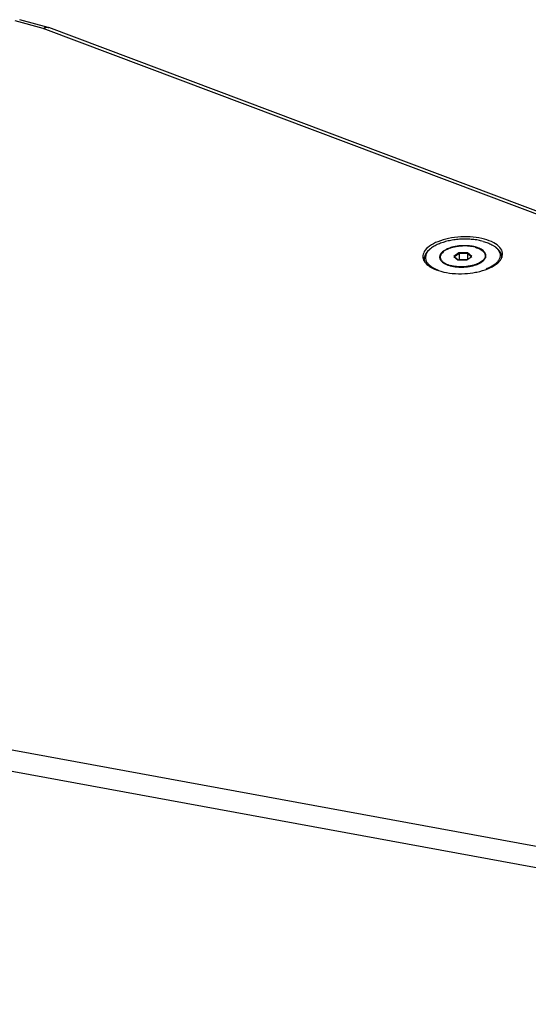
# Model space of a CAD drawing. Header units: inches. Extents: x -4 to 262, y 56 to 231.
# Tile 48 of 162: x 85.37 to 92.38, y 110.24 to 123.81. Entities that reach past the tile are written whole.
import ezdxf

# ---------------------------------------------------------------- set-up
doc = ezdxf.new("R2010")
doc.units = ezdxf.units.IN
doc.header["$LTSCALE"] = 1.2
doc.header["$MEASUREMENT"] = 0
doc.layers.get('0').update_dxf_attribs({"linetype": 'CONTINUOUS'})
for name, color, linetype in [('02___PRT_ALL_AXES', 7, 'CONTINUOUS'), ('3_ALL_AXES', 7, 'CONTINUOUS'), ('7_ALL_FEATURES', 7, 'CONTINUOUS')]:
    doc.layers.add(name, color=color, linetype=linetype)

msp = doc.modelspace()

# ---------------------------------------------------------------- linework, layer by layer
at = {"color": 7, "linetype": 'Continuous'}
for p, q in [((91.41851690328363, 120.5961181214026), (91.35141170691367, 120.5466024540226)), ((91.42245430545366, 120.5865777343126), (91.35982278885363, 120.5403631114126)), ((91.54099995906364, 120.5967558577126), (91.41851690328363, 120.5961181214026)), ((91.41851690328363, 120.5961181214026), (91.42245430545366, 120.5865777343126)), ((91.53677182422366, 120.5871729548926), (91.42245430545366, 120.5865777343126)), ((91.42245430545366, 120.5865777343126), (91.42589193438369, 120.4986317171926)), ((91.54099995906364, 120.5967558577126), (91.53677182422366, 120.5871729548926)), ((91.58816140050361, 120.5418151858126), (91.53677182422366, 120.5871729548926)), ((91.53677182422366, 120.5871729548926), (91.5399357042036, 120.5062303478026)), ((91.59637781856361, 120.5478779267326), (91.54099995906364, 120.5967558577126)), ((91.35141170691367, 120.5466024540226), (91.40678956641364, 120.4977245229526)), ((91.35141170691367, 120.5466024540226), (91.35982278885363, 120.5403631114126)), ((91.35982278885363, 120.5403631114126), (91.40812370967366, 120.4977314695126)), ((91.40678956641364, 120.4977245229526), (91.52927262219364, 120.4983622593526)), ((91.42589193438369, 120.4986317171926), (91.42478948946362, 120.4978182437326)), ((91.53037506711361, 120.4991757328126), (91.42589193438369, 120.4986317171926)), ((91.52927262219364, 120.4983622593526), (91.59637781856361, 120.5478779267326))]:
    msp.add_line(p, q, dxfattribs=at)
at = {"layer": '02___PRT_ALL_AXES', "color": 7, "linetype": 'Continuous'}
for p, q in [((90.9434181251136, 120.5107763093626), (90.9441499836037, 120.4920529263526)), ((91.16409197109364, 120.5351306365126), (91.16542806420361, 120.5009489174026)), ((91.78369755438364, 120.5593497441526), (91.78497934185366, 120.5265573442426)), ((92.00559912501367, 120.5522947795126), (92.00661472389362, 120.5263123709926)), ((91.5283740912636, 120.4079629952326), (91.52606490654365, 120.4077055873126))]:
    msp.add_line(p, q, dxfattribs=at)
for points, start_tangent, end_tangent in [([(91.64339627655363, 120.6723121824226), (91.60284442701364, 120.6814003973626), (91.5594120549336, 120.6874916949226), (91.51406936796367, 120.6904500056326), (91.46782924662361, 120.6902092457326), (91.42172461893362, 120.6867747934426), (91.37678538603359, 120.6802233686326), (91.33401541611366, 120.6707013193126), (91.29437011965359, 120.6584213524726), (91.25873510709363, 120.6436577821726), (91.2279064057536, 120.6267404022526), (91.2025726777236, 120.6080471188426), (91.18329983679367, 120.5879955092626), (91.17051840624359, 120.5670334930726), (91.1645139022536, 120.5456293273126), (91.16410211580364, 120.5351314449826)], (-0.8686179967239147, 0.2355902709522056), (0.03521023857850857, -0.8993109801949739)), ([(91.64339627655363, 120.6723121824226), (91.68016174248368, 120.6604300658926), (91.71231954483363, 120.6460194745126), (91.73915133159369, 120.6294023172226), (91.76005772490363, 120.6109497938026), (91.77457171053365, 120.5910741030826), (91.7823690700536, 120.5702192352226), (91.78368740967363, 120.5593489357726)], (0.8686179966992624, -0.2355902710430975), (0.03521023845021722, -0.8993109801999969)), ([(91.16410211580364, 120.5351314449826), (91.16542045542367, 120.5242611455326), (91.17321781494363, 120.5034062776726), (91.1877318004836, 120.4835305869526), (91.20863819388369, 120.4650780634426), (91.23546998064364, 120.4484609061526), (91.2676277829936, 120.4340503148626), (91.30439324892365, 120.4221681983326)], (0.03521023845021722, -0.8993109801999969), (0.8686179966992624, -0.2355902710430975)), ([(91.78368740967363, 120.5593489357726), (91.78327562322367, 120.5488510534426), (91.77727111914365, 120.5274468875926), (91.76448968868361, 120.5064848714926), (91.74521684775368, 120.4864332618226), (91.71988311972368, 120.4677399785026), (91.68905441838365, 120.4508225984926), (91.65341940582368, 120.4360590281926), (91.61377410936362, 120.4237790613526), (91.57100413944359, 120.4142570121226), (91.5283740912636, 120.4079629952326)], (0.03521023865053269, -0.8993109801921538), (-0.8942816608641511, -0.1012931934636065)), ([(91.52606490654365, 120.4077055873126), (91.47996027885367, 120.4042711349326), (91.4337201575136, 120.4040303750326), (91.38837747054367, 120.4069886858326), (91.34494509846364, 120.4130799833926), (91.30439324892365, 120.4221681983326)], (-0.8946351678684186, -0.09812194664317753), (-0.8686179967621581, 0.235590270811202))]:
    msp.add_spline(points, degree=3, dxfattribs=dict(at, start_tangent=start_tangent, end_tangent=end_tangent))
at = {"layer": '3_ALL_AXES', "color": 7, "linetype": 'Continuous'}
for p, q in [((92.02199991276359, 120.5844882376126), (92.02149149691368, 120.5923521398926)), ((90.92456188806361, 120.5414014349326), (90.92507030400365, 120.5335375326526)), ((91.64705428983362, 120.3277003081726), (91.66851490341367, 120.3318973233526))]:
    msp.add_line(p, q, dxfattribs=at)
for points, start_tangent, end_tangent in [([(91.7735407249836, 120.7845009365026), (91.61685967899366, 120.8121670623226), (91.44612414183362, 120.8154375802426), (91.27804689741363, 120.7939923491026), (91.12908051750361, 120.7499305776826), (91.01380686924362, 120.6875653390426)], (-0.8686179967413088, 0.2355902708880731), (-0.7270927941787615, -0.5304112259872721)), ([(91.90083024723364, 120.7351473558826), (91.7735407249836, 120.7845009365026)], (-0.7928534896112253, 0.4258912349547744), (-0.8686179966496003, 0.2355902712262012)), ([(91.98626826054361, 120.6689373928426), (91.90083024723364, 120.7351473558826)], (-0.5736289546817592, 0.693505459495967), (-0.792853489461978, 0.4258912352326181)), ([(90.9435097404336, 120.6130013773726), (90.92456188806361, 120.5414014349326)], (-0.4362333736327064, -0.7872105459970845), (0.02526453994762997, -0.899645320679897)), ([(91.01380686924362, 120.6875653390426), (90.9435097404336, 120.6130013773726)], (-0.7270927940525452, -0.5304112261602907), (-0.4362333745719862, -0.7872105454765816)), ([(92.02149149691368, 120.5923521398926), (91.98626826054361, 120.6689373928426)], (-0.09140584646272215, 0.8953462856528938), (-0.5736289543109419, 0.6935054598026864)), ([(92.0177080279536, 120.5490944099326), (92.02199991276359, 120.5844882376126)], (0.2285768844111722, 0.8704898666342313), (-0.02526453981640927, 0.899645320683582)), ([(90.92507030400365, 120.5335375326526), (90.93153521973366, 120.5058389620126)], (0.09140584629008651, -0.8953462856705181), (0.3061894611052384, -0.8463143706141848)), ([(90.93153521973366, 120.5058389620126), (90.9387672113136, 120.4892941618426)], (0.3061894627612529, -0.8463143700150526), (0.4104927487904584, -0.8009342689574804)), ([(90.9387672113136, 120.4892941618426), (90.96029354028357, 120.4569522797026)], (0.4104927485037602, -0.8009342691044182), (0.573628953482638, -0.6935054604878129)), ([(90.96029354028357, 120.4569522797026), (91.04573155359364, 120.3907423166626)], (0.5736289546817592, -0.693505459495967), (0.792853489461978, -0.4258912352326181)), ([(91.66851490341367, 120.3318973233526), (91.81748128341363, 120.3759590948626), (91.9327549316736, 120.4383243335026)], (0.8814561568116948, 0.1817554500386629), (0.7270927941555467, 0.5304112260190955)), ([(91.9327549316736, 120.4383243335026), (91.9497172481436, 120.4514363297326)], (0.7270927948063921, 0.5304112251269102), (0.6950011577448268, 0.5718158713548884)), ([(91.9497172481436, 120.4514363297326), (92.0030520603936, 120.5128882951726)], (0.6950011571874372, 0.5718158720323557), (0.4362333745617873, 0.7872105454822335)), ([(92.0030520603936, 120.5128882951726), (92.0091974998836, 120.5251504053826)], (0.4362333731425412, 0.7872105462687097), (0.3692532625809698, 0.8207630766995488)), ([(92.0091974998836, 120.5251504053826), (92.0177080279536, 120.5490944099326)], (0.3692532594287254, 0.8207630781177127), (0.2285768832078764, 0.8704898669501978)), ([(91.04573155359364, 120.3907423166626), (91.17302107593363, 120.3413887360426)], (0.7928534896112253, -0.4258912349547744), (0.8686179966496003, -0.2355902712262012)), ([(91.17302107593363, 120.3413887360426), (91.32970212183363, 120.3137226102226)], (0.868617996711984, -0.2355902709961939), (0.8960228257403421, -0.08451683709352)), ([(91.32970212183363, 120.3137226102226), (91.50043765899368, 120.3104520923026)], (0.8960228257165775, -0.08451683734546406), (0.8987058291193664, 0.04824761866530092)), ([(91.50043765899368, 120.3104520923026), (91.64705428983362, 120.3277003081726)], (0.8987058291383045, 0.04824761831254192), (0.8849774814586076, 0.1637524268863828))]:
    msp.add_spline(points, degree=3, dxfattribs=dict(at, start_tangent=start_tangent, end_tangent=end_tangent))
at = {"layer": '7_ALL_FEATURES', "color": 7, "linetype": 'Continuous'}
for p, q in [((85.69733969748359, 123.6860267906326), (85.31080201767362, 123.7908651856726)), ((85.76703212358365, 123.7009460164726), (85.37375672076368, 123.8076118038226)), ((85.7671655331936, 123.7009091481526), (85.77300151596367, 123.6990248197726)), ((108.9083684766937, 114.9898234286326), (85.77312754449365, 123.6989773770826)), ((108.8261017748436, 114.9793117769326), (85.69733969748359, 123.6860267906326)), ((91.03064371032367, 120.6533825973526), (91.01597305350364, 120.6413380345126)), ((91.90750830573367, 120.6876574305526), (91.92307435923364, 120.6767947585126)), ((74.83761985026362, 115.6728429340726), (102.7897302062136, 110.5251862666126)), ((74.74154024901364, 115.3951562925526), (102.7074975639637, 110.2449495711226))]:
    msp.add_line(p, q, dxfattribs=at)
for points, start_tangent, end_tangent in [([(85.69733969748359, 123.6860267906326), (85.74720721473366, 123.7031728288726), (85.76706725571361, 123.7005560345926)], (0.7587699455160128, 0.4840125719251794), (0.8670454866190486, -0.2413133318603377)), ([(91.75478298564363, 120.7545023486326), (91.68408447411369, 120.7701878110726), (91.60821039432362, 120.7803835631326), (91.52902901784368, 120.7848385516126), (91.44849005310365, 120.7834430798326), (91.3685766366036, 120.7762315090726), (91.29125650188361, 120.7633814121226), (91.21843352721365, 120.7452092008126), (91.15190085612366, 120.7221623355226), (91.09329674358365, 120.6948083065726), (91.04406421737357, 120.6638206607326), (91.03065657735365, 120.6533987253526)], (-0.8686179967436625, 0.235590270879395), (-0.6957824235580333, -0.5708649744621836)), ([(91.75478298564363, 120.7545023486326), (91.81856509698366, 120.7337134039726), (91.87386028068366, 120.7083328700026), (91.90752365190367, 120.6876505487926)], (0.8686179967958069, -0.2355902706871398), (0.7378863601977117, -0.5152899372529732)), ([(91.01597022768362, 120.6413414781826), (90.98987495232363, 120.6171102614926), (90.96182685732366, 120.5799773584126), (90.94640268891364, 120.5416516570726), (90.9434267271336, 120.5107766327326)], (-0.6957449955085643, -0.5709105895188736), (0.03381251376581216, -0.8993646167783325)), ([(91.01638295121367, 120.6408919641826), (91.00541554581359, 120.6299624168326), (90.97830238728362, 120.5940672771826), (90.96339235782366, 120.5570190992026), (90.96105259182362, 120.5197301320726), (90.97134070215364, 120.4831185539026), (90.99400336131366, 120.4480858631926), (91.0284825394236, 120.4154946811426), (91.07392924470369, 120.3861475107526), (91.12922442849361, 120.3607669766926)], (-0.6563456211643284, -0.6158006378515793), (0.8391541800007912, -0.3253002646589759)), ([(91.03065657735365, 120.6533987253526), (91.01638295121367, 120.6408919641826)], (-0.6957824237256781, -0.5708649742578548), (-0.6563456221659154, -0.6158006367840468)), ([(91.20710338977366, 120.6196004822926), (91.1820459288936, 120.5974392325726), (91.1649493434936, 120.5739086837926), (91.15627998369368, 120.5496506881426), (91.15525594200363, 120.5347794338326)], (-0.7241907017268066, -0.5343667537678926), (0.03430934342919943, -0.8993458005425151)), ([(91.64462276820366, 120.6768521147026), (91.62561224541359, 120.6814217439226), (91.57741087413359, 120.6897125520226), (91.52638585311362, 120.6941170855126), (91.47392901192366, 120.6945152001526), (91.42147123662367, 120.6908960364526), (91.3704434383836, 120.6833583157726), (91.3222375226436, 120.6721076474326), (91.27816842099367, 120.6574509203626), (91.23943822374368, 120.6397879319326), (91.20710338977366, 120.6196004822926)], (-0.8705357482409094, 0.2284020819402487), (-0.7241907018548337, -0.5343667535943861)), ([(91.7925335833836, 120.5597009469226), (91.79151519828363, 120.5691534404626), (91.78285699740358, 120.5928794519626), (91.76577111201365, 120.6153605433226), (91.74072360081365, 120.6359834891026), (91.70839769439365, 120.6541857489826), (91.66967515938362, 120.6694708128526), (91.64462276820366, 120.6768521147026)], (-0.03430934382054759, 0.8993458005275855), (-0.8705357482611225, 0.2284020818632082)), ([(91.92262962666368, 120.6763703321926), (91.95378616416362, 120.6463945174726), (91.97644882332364, 120.6113618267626), (91.98673693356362, 120.5747502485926), (91.98439716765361, 120.5374612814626), (91.96948713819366, 120.5004131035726), (91.94237397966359, 120.4645179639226), (91.90372530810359, 120.4306597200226), (91.85449278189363, 120.3996720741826), (91.79588866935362, 120.3723180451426)], (0.7028883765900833, -0.5620924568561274), (-0.8348420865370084, -0.3362122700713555)), ([(91.90752365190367, 120.6876505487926), (91.91930698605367, 120.6789856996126), (91.92262962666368, 120.6763703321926)], (0.7378863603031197, -0.5152899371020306), (0.7028883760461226, -0.5620924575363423)), ([(91.92307622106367, 120.6767974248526), (91.93527989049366, 120.6678240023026), (91.9709480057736, 120.6341089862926), (91.99439213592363, 120.5978682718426), (92.0050350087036, 120.5599942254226), (92.00559052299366, 120.5522944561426)], (0.7379139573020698, -0.5152504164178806), (0.03381251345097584, -0.8993646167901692)), ([(90.9434267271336, 120.5107766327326), (90.94398224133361, 120.5030768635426), (90.95050577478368, 120.4752500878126)], (0.03381251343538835, -0.899364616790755), (0.3064609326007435, -0.8462161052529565)), ([(91.15525594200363, 120.5347794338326), (91.15627432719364, 120.5253269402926), (91.16493252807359, 120.5016009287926), (91.16533014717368, 120.5008933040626)], (0.03430934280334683, -0.899345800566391), (0.4444794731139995, -0.7825841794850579)), ([(91.16533014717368, 120.5008933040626), (91.18201841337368, 120.4791198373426), (91.20706592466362, 120.4584968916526), (91.23939183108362, 120.4402946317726), (91.27811436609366, 120.4250095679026), (91.32217727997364, 120.4130586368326), (91.37037865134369, 120.4047678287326), (91.42140367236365, 120.4003632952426), (91.47386051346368, 120.3999651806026), (91.5263182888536, 120.4035843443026), (91.57734608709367, 120.4111220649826), (91.62555200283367, 120.4223727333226), (91.66962110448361, 120.4370294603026), (91.70835130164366, 120.4546924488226), (91.74068613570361, 120.4748798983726)], (0.4444794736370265, -0.7825841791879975), (0.7241907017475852, 0.5343667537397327)), ([(91.74068613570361, 120.4748798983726), (91.76574359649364, 120.4970411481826), (91.78284018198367, 120.5205716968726), (91.7856530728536, 120.5262524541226)], (0.7241907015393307, 0.5343667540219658), (0.371059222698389, 0.8199482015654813)), ([(91.7856530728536, 120.5262524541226), (91.7915095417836, 120.5448296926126), (91.7925335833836, 120.5597009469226)], (0.3710592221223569, 0.819948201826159), (-0.03430934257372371, 0.8993458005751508))]:
    msp.add_spline(points, degree=3, dxfattribs=dict(at, start_tangent=start_tangent, end_tangent=end_tangent))

doc.saveas('drawing.dxf')
